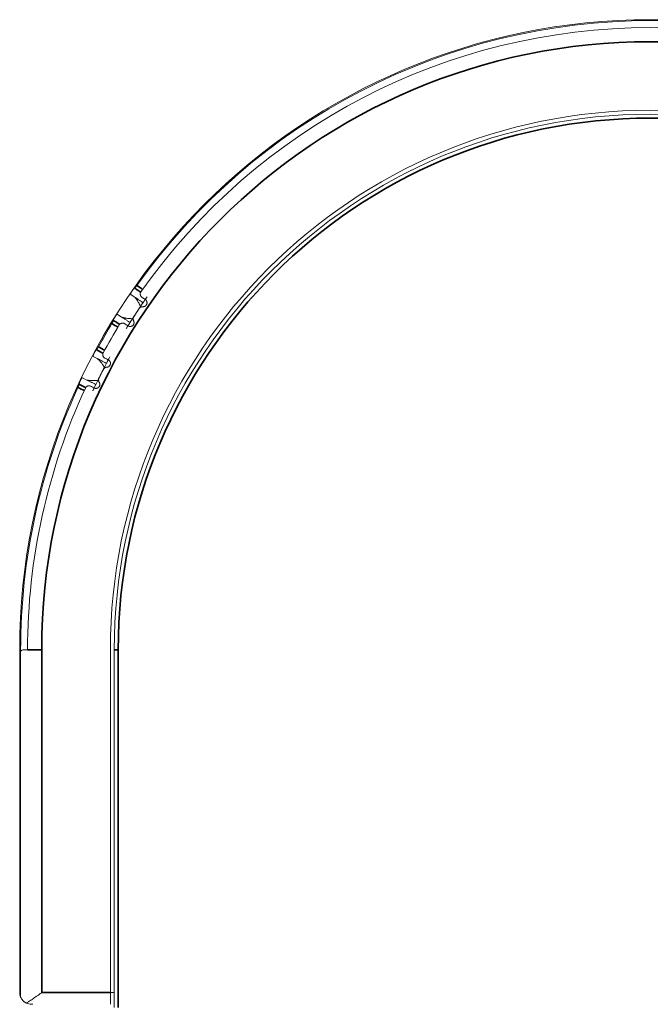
# Model space of a CAD drawing. Header units: millimetres. Extents: x 4 to 1188, y 1 to 840.
# Tile 11 of 256: x 106 to 117, y 241 to 258. Entities that reach past the tile are written whole.
import ezdxf

# ---------------------------------------------------------------- set-up
doc = ezdxf.new("R2010")
doc.units = ezdxf.units.MM
doc.layers.add('1', color=7, linetype='Continuous')

msp = doc.modelspace()

# ---------------------------------------------------------------- linework, layer by layer
at = {"layer": '1', "color": 154, "linetype": 'Continuous', "lineweight": 13}
for p, q in [((108.1387, 253.3893), (108.1979, 253.3488)), ((107.9749, 253.0093), (107.9142, 253.0475)), ((107.5053, 252.3393), (107.5688, 252.3059)), ((107.3863, 251.943), (107.3215, 251.974)), ((106.2604, 247.3718), (106.2604, 241.5718)), ((106.2759, 241.4945), (106.2759, 247.3718)), ((106.2759, 241.4945), (106.2759, 247.348)), ((106.3937, 247.3718), (106.327, 247.3718)), ((107.7937, 241.5718), (107.7937, 247.3718)), ((107.8604, 241.3185), (107.8604, 247.3718)), ((107.7937, 241.3718), (107.7937, 241.5718)), ((107.8604, 241.5718), (107.7937, 241.5718)), ((106.4604, 241.3718), (106.484, 241.3718))]:
    msp.add_line(p, q, dxfattribs=at)
at = {"layer": '1', "color": 154, "linetype": 'Continuous', "lineweight": 35}
for p, q in [((106.2604, 247.3718), (106.2759, 247.3718)), ((106.6337, 247.3718), (106.3937, 247.3718)), ((106.6337, 247.3718), (106.6337, 241.5718)), ((107.927, 247.3718), (107.8604, 247.3718)), ((107.927, 247.3718), (107.927, 241.3185)), ((106.6337, 241.5718), (107.7937, 241.5718))]:
    msp.add_line(p, q, dxfattribs=at)
at = {"layer": '1', "color": 154, "linetype": 'Continuous', "lineweight": 13}
for centre, radius, start, end in [((116.927, 247.3718), 10.6667, 360, 180), ((116.927, 247.3718), 10.6511, 35.3647, 144.61191), ((116.927, 247.3718), 10.5333, 35.12501, 144.87499), ((116.927, 247.3718), 9.1333, 0, 180), ((116.927, 247.3718), 9.0667, 0, 180), ((116.927, 247.3718), 10.4, 146.0173, 147.38723), ((116.927, 247.3718), 10.6511, 148.7647, 151.21191), ((116.927, 247.3718), 10.5333, 148.52501, 151.47499), ((116.927, 247.3718), 10.4, 152.6173, 153.98723), ((116.927, 247.3718), 10.6511, 155.3647, 180), ((116.927, 247.3718), 10.5333, 155.12501, 180), ((106.4604, 241.5718), 0.2, 202.75196, 221.81031), ((106.4604, 241.5718), 0.2, 243.04658, 270)]:
    msp.add_arc(centre, radius, start, end, dxfattribs=at)
at = {"layer": '1', "color": 154, "linetype": 'Continuous', "lineweight": 35}
for radius, start in [(10.2933, 360), (9, 0)]:
    msp.add_arc((116.927, 247.3718), radius, start, 180, dxfattribs=at)
at = {"layer": '1', "color": 154, "linetype": 'Continuous', "lineweight": 13}
for points, knots in [([(108.2438, 253.54), (108.2402, 253.535), (108.2366, 253.5303), (108.2319, 253.5247), (108.231, 253.5236), (108.2291, 253.5215), (108.2281, 253.5204), (108.2253, 253.5173), (108.2235, 253.5154), (108.2208, 253.5126), (108.2199, 253.5117), (108.2181, 253.5099), (108.2172, 253.5091), (108.2146, 253.5066), (108.2113, 253.5036), (108.2083, 253.5011), (108.2061, 253.4994), (108.2054, 253.4989), (108.2041, 253.4979), (108.2034, 253.4974), (108.2028, 253.497)], [0, 0, 0, 0, 0.25, 0.25, 0.3125, 0.3125, 0.375, 0.375, 0.5, 0.5, 0.5625, 0.5625, 0.625, 0.625, 0.75, 0.875, 0.875, 0.9375, 0.9375, 1, 1, 1, 1]), ([(108.2028, 253.497), (108.2013, 253.4959), (108.1998, 253.4947), (108.1973, 253.4924), (108.1965, 253.4916), (108.1947, 253.4898), (108.1938, 253.4889), (108.191, 253.4859), (108.1891, 253.4836), (108.1862, 253.48), (108.1852, 253.4788), (108.1831, 253.4761), (108.1821, 253.4748), (108.179, 253.4707), (108.1769, 253.4679), (108.1738, 253.4636), (108.1728, 253.4622), (108.1707, 253.4592), (108.1696, 253.4578), (108.1665, 253.4533), (108.1644, 253.4504), (108.1614, 253.4459), (108.1604, 253.4445), (108.1585, 253.4415), (108.1575, 253.44), (108.1547, 253.4356), (108.1529, 253.4327), (108.1504, 253.4286), (108.1496, 253.4273), (108.1481, 253.4246), (108.1474, 253.4233), (108.1454, 253.4196), (108.1442, 253.4172), (108.1427, 253.4139), (108.1422, 253.4128), (108.1414, 253.4107), (108.141, 253.4097), (108.14, 253.4067), (108.1395, 253.4049), (108.1387, 253.4014), (108.1384, 253.3997), (108.1381, 253.3966), (108.1381, 253.395), (108.1382, 253.3921), (108.1384, 253.3907), (108.1387, 253.3893)], [0, 0, 0, 0, 0.0625, 0.0625, 0.09375, 0.09375, 0.125, 0.125, 0.1875, 0.1875, 0.21875, 0.21875, 0.25, 0.25, 0.3125, 0.3125, 0.34375, 0.34375, 0.375, 0.375, 0.4375, 0.4375, 0.46875, 0.46875, 0.5, 0.5, 0.5625, 0.5625, 0.59375, 0.59375, 0.625, 0.625, 0.6875, 0.6875, 0.71875, 0.71875, 0.75, 0.75, 0.8125, 0.8125, 0.875, 0.875, 0.9375, 0.9375, 1, 1, 1, 1]), ([(108.1979, 253.3488), (108.2072, 253.3402), (108.2166, 253.3302), (108.2305, 253.3129), (108.2351, 253.3068), (108.2409, 253.2987), (108.242, 253.2971), (108.2443, 253.2938), (108.2455, 253.2921), (108.2489, 253.287), (108.2511, 253.2835), (108.2623, 253.2659), (108.2709, 253.2508), (108.2813, 253.2309), (108.2834, 253.2268), (108.2875, 253.2186), (108.2895, 253.2145), (108.2955, 253.202), (108.2994, 253.1935), (108.3033, 253.1848)], [0, 0, 0, 0, 0.25, 0.25, 0.375, 0.375, 0.40625, 0.40625, 0.4375, 0.4375, 0.5, 0.5, 0.75, 0.75, 0.8125, 0.8125, 0.875, 0.875, 1, 1, 1, 1]), ([(108.3298, 253.3382), (108.3261, 253.3406), (108.3228, 253.3433), (108.3167, 253.3492), (108.314, 253.3525), (108.3104, 253.3577), (108.3093, 253.3595), (108.3072, 253.3632), (108.3062, 253.3651), (108.3037, 253.3709), (108.3023, 253.3749), (108.3009, 253.3812), (108.3005, 253.3834), (108.3, 253.3878), (108.2996, 253.3922), (108.2997, 253.3967), (108.3, 253.4001), (108.3001, 253.4012), (108.3004, 253.4035), (108.3006, 253.4046), (108.3016, 253.4104), (108.3029, 253.4149), (108.3057, 253.4216), (108.3068, 253.4239), (108.3091, 253.4282), (108.3104, 253.4303), (108.3118, 253.4323)], [0, 0, 0, 0, 0.125, 0.125, 0.25, 0.25, 0.3125, 0.3125, 0.375, 0.375, 0.5, 0.5, 0.5625, 0.5625, 0.625, 0.6875, 0.6875, 0.71875, 0.71875, 0.75, 0.75, 0.875, 0.875, 0.9375, 0.9375, 1, 1, 1, 1]), ([(108.3459, 253.2475), (108.3494, 253.2527), (108.3543, 253.2598), (108.3637, 253.2734), (108.3671, 253.2784), (108.3728, 253.2866), (108.3748, 253.2895), (108.3779, 253.294), (108.379, 253.2955), (108.3806, 253.2978), (108.3811, 253.2986), (108.3822, 253.3002), (108.3826, 253.3008), (108.3983, 253.3234), (108.409, 253.3386), (108.4153, 253.3476)], [0, 0, 0, 0, 0.2969881, 0.2969881, 0.4454822, 0.4454822, 0.5197293, 0.5197293, 0.5568528, 0.5568528, 0.5754145, 0.5754145, 0.5939763, 0.5939763, 1, 1, 1, 1]), ([(108.2839, 253.1504), (108.2872, 253.1554), (108.291, 253.1598), (108.2975, 253.1656), (108.2999, 253.1674), (108.3047, 253.1707), (108.3072, 253.1721), (108.3124, 253.1747), (108.3151, 253.1759), (108.3206, 253.1778), (108.3262, 253.1793), (108.3319, 253.1801), (108.3376, 253.1805), (108.3406, 253.1805), (108.3435, 253.1804)], [0, 0, 0, 0, 0.25, 0.25, 0.375, 0.375, 0.5, 0.5, 0.625, 0.625, 0.75, 0.875, 0.875, 1, 1, 1, 1]), ([(108.3435, 253.1804), (108.3471, 253.1802), (108.3544, 253.1803), (108.3615, 253.1817), (108.3686, 253.1837), (108.3721, 253.1849), (108.3787, 253.188), (108.3818, 253.1898), (108.3864, 253.1929), (108.3879, 253.194), (108.3907, 253.1963), (108.3921, 253.1975), (108.3961, 253.2013), (108.3985, 253.2041), (108.4018, 253.2085), (108.4029, 253.21), (108.4048, 253.2131), (108.4057, 253.2147), (108.4082, 253.2196), (108.4096, 253.2229), (108.4113, 253.2282), (108.4118, 253.23), (108.4127, 253.2336), (108.413, 253.2354), (108.4138, 253.2408), (108.414, 253.2444), (108.4139, 253.2499), (108.4138, 253.2518), (108.4135, 253.2554), (108.4132, 253.2572), (108.4122, 253.2626), (108.4113, 253.2661), (108.4094, 253.2712), (108.4087, 253.2729), (108.4072, 253.2762), (108.4064, 253.2778), (108.4038, 253.2825), (108.4018, 253.2855), (108.3985, 253.2897), (108.3973, 253.2911), (108.3949, 253.2937), (108.3936, 253.295), (108.3897, 253.2985), (108.3869, 253.3007), (108.3839, 253.3027)], [0, 0, 0, 0, 0.0625, 0.125, 0.125, 0.1875, 0.1875, 0.25, 0.25, 0.28125, 0.28125, 0.3125, 0.3125, 0.375, 0.375, 0.40625, 0.40625, 0.4375, 0.4375, 0.5, 0.5, 0.53125, 0.53125, 0.5625, 0.5625, 0.625, 0.625, 0.65625, 0.65625, 0.6875, 0.6875, 0.75, 0.75, 0.78125, 0.78125, 0.8125, 0.8125, 0.875, 0.875, 0.90625, 0.90625, 0.9375, 0.9375, 1, 1, 1, 1]), ([(107.9142, 253.0475), (107.9119, 253.0479), (107.9097, 253.0477), (107.906, 253.0463), (107.9047, 253.0457), (107.9027, 253.0444), (107.902, 253.0439), (107.9006, 253.0428), (107.8998, 253.0421), (107.8976, 253.0401), (107.896, 253.0385), (107.8935, 253.0357), (107.8926, 253.0347), (107.8909, 253.0325), (107.8882, 253.0292), (107.8854, 253.0253), (107.8825, 253.0212), (107.8815, 253.0198), (107.8796, 253.017), (107.8786, 253.0155), (107.8757, 253.0111), (107.8738, 253.0081), (107.8708, 253.0035), (107.8699, 253.002), (107.8679, 252.9989), (107.867, 252.9974), (107.8641, 252.9927), (107.8622, 252.9897), (107.8595, 252.985), (107.8586, 252.9835), (107.8569, 252.9804), (107.8543, 252.9759), (107.8521, 252.9717), (107.8501, 252.9676), (107.8494, 252.9663), (107.8482, 252.9637), (107.8471, 252.9612), (107.8462, 252.9589), (107.8453, 252.9566), (107.8449, 252.9555), (107.8438, 252.9523), (107.8433, 252.9503), (107.8428, 252.9484)], [0, 0, 0, 0, 0.125, 0.125, 0.1875, 0.1875, 0.21875, 0.21875, 0.25, 0.25, 0.3125, 0.3125, 0.34375, 0.34375, 0.375, 0.4375, 0.4375, 0.46875, 0.46875, 0.5, 0.5, 0.5625, 0.5625, 0.59375, 0.59375, 0.625, 0.625, 0.6875, 0.6875, 0.71875, 0.71875, 0.75, 0.8125, 0.8125, 0.84375, 0.84375, 0.875, 0.90625, 0.90625, 0.9375, 0.9375, 1, 1, 1, 1]), ([(108.1668, 252.977), (108.1573, 252.9772), (108.148, 252.9775), (108.1297, 252.9784), (108.1206, 252.979), (108.0939, 252.9812), (108.0767, 252.9832), (108.0561, 252.9866), (108.052, 252.9873), (108.0439, 252.9889), (108.0321, 252.9912), (108.0209, 252.994), (107.9996, 252.9998), (107.9866, 253.0043), (107.9749, 253.0093)], [0, 0, 0, 0, 0.125, 0.125, 0.25, 0.25, 0.5, 0.5, 0.5625, 0.5625, 0.625, 0.75, 0.75, 1, 1, 1, 1]), ([(108.1873, 252.9426), (108.1846, 252.9478), (108.1827, 252.9532), (108.1813, 252.9603), (108.181, 252.9617), (108.1806, 252.9646), (108.1804, 252.9661), (108.1801, 252.9704), (108.1801, 252.9762), (108.1808, 252.982), (108.1816, 252.9863), (108.1819, 252.9878), (108.1826, 252.9906), (108.183, 252.992), (108.1853, 252.9989), (108.1878, 253.0042), (108.1911, 253.0091)], [0, 0, 0, 0, 0.25, 0.25, 0.3125, 0.3125, 0.375, 0.375, 0.5, 0.625, 0.625, 0.6875, 0.6875, 0.75, 0.75, 1, 1, 1, 1]), ([(107.8428, 252.9484), (107.8422, 252.9454), (107.8412, 252.9419), (107.8396, 252.9369), (107.8392, 252.9359), (107.8385, 252.9337), (107.8381, 252.9327), (107.8369, 252.9294), (107.8351, 252.9248), (107.833, 252.92), (107.8313, 252.9163), (107.8307, 252.9151), (107.8295, 252.9126), (107.8289, 252.9113), (107.8257, 252.9051), (107.8229, 252.9), (107.8199, 252.895)], [0, 0, 0, 0, 0.25, 0.25, 0.3125, 0.3125, 0.375, 0.375, 0.5, 0.625, 0.625, 0.6875, 0.6875, 0.75, 0.75, 1, 1, 1, 1]), ([(107.9435, 252.8715), (107.9461, 252.8758), (107.9491, 252.8796), (107.9541, 252.8848), (107.9559, 252.8864), (107.9595, 252.8895), (107.9633, 252.8923), (107.9672, 252.8946), (107.9703, 252.8962), (107.9713, 252.8967), (107.9734, 252.8977), (107.9744, 252.8981), (107.9795, 252.9002), (107.9837, 252.9014), (107.9901, 252.9026), (107.9922, 252.9029), (107.9965, 252.9033), (107.9986, 252.9034), (108.005, 252.9034), (108.0092, 252.903), (108.0155, 252.9017), (108.0175, 252.9012), (108.0216, 252.9), (108.0236, 252.8993), (108.0295, 252.8969), (108.0333, 252.8949), (108.037, 252.8925)], [0, 0, 0, 0, 0.125, 0.125, 0.1875, 0.1875, 0.25, 0.3125, 0.3125, 0.34375, 0.34375, 0.375, 0.375, 0.5, 0.5, 0.5625, 0.5625, 0.625, 0.625, 0.75, 0.75, 0.8125, 0.8125, 0.875, 0.875, 1, 1, 1, 1]), ([(108.064, 252.8129), (108.0659, 252.8161), (108.0681, 252.8197), (108.0734, 252.8282), (108.0766, 252.8334), (108.0818, 252.8419), (108.0837, 252.8449), (108.0865, 252.8495), (108.0875, 252.8511), (108.089, 252.8535), (108.0895, 252.8543), (108.0905, 252.8559), (108.0909, 252.8566), (108.1118, 252.8902), (108.1236, 252.9089), (108.1266, 252.9137)], [0, 0, 0, 0, 0.1212478, 0.1212478, 0.2677065, 0.2677065, 0.3409359, 0.3409359, 0.3775505, 0.3775505, 0.3958579, 0.3958579, 0.4141652, 0.4141652, 1, 1, 1, 1]), ([(108.0911, 252.8569), (108.0941, 252.8549), (108.1002, 252.8516), (108.1069, 252.8492), (108.1122, 252.8478), (108.1139, 252.8474), (108.1175, 252.8467), (108.1192, 252.8465), (108.1246, 252.8459), (108.1282, 252.8458), (108.1336, 252.8462), (108.1355, 252.8464), (108.1391, 252.8469), (108.1409, 252.8472), (108.1462, 252.8485), (108.1496, 252.8495), (108.1547, 252.8516), (108.1564, 252.8524), (108.1597, 252.8541), (108.1613, 252.855), (108.1659, 252.8579), (108.1689, 252.86), (108.173, 252.8637), (108.1743, 252.8649), (108.1769, 252.8676), (108.1781, 252.869), (108.1816, 252.8732), (108.1837, 252.8762), (108.1864, 252.881), (108.1873, 252.8826), (108.1888, 252.886), (108.1895, 252.8877), (108.1915, 252.8928), (108.1924, 252.8963), (108.1935, 252.9017), (108.1938, 252.9035), (108.1942, 252.9072), (108.1943, 252.909), (108.1944, 252.9145), (108.1942, 252.9181), (108.1935, 252.9236), (108.1932, 252.9254), (108.1924, 252.929), (108.1919, 252.9307), (108.1903, 252.9359), (108.1889, 252.9393), (108.1873, 252.9426)], [0, 0, 0, 0, 0.0625, 0.125, 0.125, 0.15625, 0.15625, 0.1875, 0.1875, 0.25, 0.25, 0.28125, 0.28125, 0.3125, 0.3125, 0.375, 0.375, 0.40625, 0.40625, 0.4375, 0.4375, 0.5, 0.5, 0.53125, 0.53125, 0.5625, 0.5625, 0.625, 0.625, 0.65625, 0.65625, 0.6875, 0.6875, 0.75, 0.75, 0.78125, 0.78125, 0.8125, 0.8125, 0.875, 0.875, 0.90625, 0.90625, 0.9375, 0.9375, 1, 1, 1, 1]), ([(107.5923, 252.5011), (107.5894, 252.4957), (107.5863, 252.4906), (107.5823, 252.4846), (107.5815, 252.4833), (107.5799, 252.481), (107.5791, 252.4798), (107.5767, 252.4764), (107.5751, 252.4743), (107.5727, 252.4712), (107.5719, 252.4702), (107.5703, 252.4683), (107.5695, 252.4673), (107.5672, 252.4646), (107.5643, 252.4612), (107.5616, 252.4584), (107.5596, 252.4564), (107.559, 252.4558), (107.5578, 252.4547), (107.5572, 252.4541), (107.5566, 252.4536)], [0, 0, 0, 0, 0.25, 0.25, 0.3125, 0.3125, 0.375, 0.375, 0.5, 0.5, 0.5625, 0.5625, 0.625, 0.625, 0.75, 0.875, 0.875, 0.9375, 0.9375, 1, 1, 1, 1]), ([(107.5566, 252.4536), (107.5553, 252.4525), (107.5539, 252.451), (107.5517, 252.4485), (107.5509, 252.4476), (107.5494, 252.4456), (107.5486, 252.4446), (107.5462, 252.4412), (107.5446, 252.4388), (107.542, 252.4349), (107.5412, 252.4335), (107.5395, 252.4307), (107.5386, 252.4292), (107.536, 252.4248), (107.5342, 252.4218), (107.5316, 252.4172), (107.5308, 252.4156), (107.529, 252.4125), (107.5281, 252.4109), (107.5256, 252.4061), (107.5239, 252.4029), (107.5214, 252.3982), (107.5206, 252.3966), (107.519, 252.3934), (107.5182, 252.3918), (107.5158, 252.3871), (107.5144, 252.3841), (107.5124, 252.3797), (107.5118, 252.3783), (107.5106, 252.3755), (107.51, 252.3741), (107.5085, 252.3701), (107.5076, 252.3677), (107.5065, 252.3642), (107.5061, 252.363), (107.5055, 252.3609), (107.5053, 252.3598), (107.5046, 252.3568), (107.5043, 252.3549), (107.5039, 252.3513), (107.5038, 252.3496), (107.5039, 252.3464), (107.504, 252.3449), (107.5045, 252.342), (107.5049, 252.3407), (107.5053, 252.3393)], [0, 0, 0, 0, 0.0625, 0.0625, 0.09375, 0.09375, 0.125, 0.125, 0.1875, 0.1875, 0.21875, 0.21875, 0.25, 0.25, 0.3125, 0.3125, 0.34375, 0.34375, 0.375, 0.375, 0.4375, 0.4375, 0.46875, 0.46875, 0.5, 0.5, 0.5625, 0.5625, 0.59375, 0.59375, 0.625, 0.625, 0.6875, 0.6875, 0.71875, 0.71875, 0.75, 0.75, 0.8125, 0.8125, 0.875, 0.875, 0.9375, 0.9375, 1, 1, 1, 1]), ([(107.701, 252.3105), (107.6971, 252.3125), (107.6935, 252.3148), (107.6868, 252.32), (107.6837, 252.3229), (107.6795, 252.3276), (107.6782, 252.3293), (107.6757, 252.3327), (107.6745, 252.3345), (107.6713, 252.34), (107.6695, 252.3438), (107.6674, 252.35), (107.6667, 252.3521), (107.6657, 252.3563), (107.6648, 252.3607), (107.6644, 252.3651), (107.6643, 252.3685), (107.6643, 252.3697), (107.6643, 252.372), (107.6643, 252.3732), (107.6647, 252.379), (107.6655, 252.3837), (107.6675, 252.3906), (107.6683, 252.393), (107.6701, 252.3975), (107.6712, 252.3997), (107.6724, 252.4019)], [0, 0, 0, 0, 0.125, 0.125, 0.25, 0.25, 0.3125, 0.3125, 0.375, 0.375, 0.5, 0.5, 0.5625, 0.5625, 0.625, 0.6875, 0.6875, 0.71875, 0.71875, 0.75, 0.75, 0.875, 0.875, 0.9375, 0.9375, 1, 1, 1, 1]), ([(107.5688, 252.3059), (107.579, 252.2984), (107.5895, 252.2895), (107.6053, 252.274), (107.6106, 252.2685), (107.6172, 252.2611), (107.6185, 252.2596), (107.6212, 252.2566), (107.6225, 252.255), (107.6265, 252.2504), (107.6292, 252.2472), (107.6423, 252.2309), (107.6526, 252.2169), (107.6652, 252.1983), (107.6677, 252.1945), (107.6727, 252.1869), (107.6752, 252.183), (107.6826, 252.1712), (107.6875, 252.1632), (107.6923, 252.1551)], [0, 0, 0, 0, 0.25, 0.25, 0.375, 0.375, 0.40625, 0.40625, 0.4375, 0.4375, 0.5, 0.5, 0.75, 0.75, 0.8125, 0.8125, 0.875, 0.875, 1, 1, 1, 1]), ([(107.7274, 252.2222), (107.7303, 252.2278), (107.7344, 252.2355), (107.7421, 252.25), (107.745, 252.2554), (107.7497, 252.2642), (107.7513, 252.2673), (107.7539, 252.2721), (107.7548, 252.2738), (107.7561, 252.2763), (107.7565, 252.2771), (107.7574, 252.2788), (107.7578, 252.2795), (107.7708, 252.3036), (107.7796, 252.32), (107.7849, 252.3297)], [0, 0, 0, 0, 0.2969881, 0.2969881, 0.4454822, 0.4454822, 0.5197293, 0.5197293, 0.5568528, 0.5568528, 0.5754145, 0.5754145, 0.5939763, 0.5939763, 1, 1, 1, 1]), ([(107.7327, 252.1553), (107.7364, 252.1555), (107.7436, 252.1565), (107.7505, 252.1587), (107.7573, 252.1615), (107.7606, 252.1631), (107.7668, 252.1669), (107.7698, 252.1691), (107.774, 252.1727), (107.7753, 252.174), (107.7779, 252.1766), (107.7791, 252.1779), (107.7826, 252.1822), (107.7847, 252.1852), (107.7875, 252.1899), (107.7883, 252.1916), (107.7899, 252.1949), (107.7906, 252.1966), (107.7925, 252.2017), (107.7936, 252.2052), (107.7946, 252.2106), (107.7949, 252.2125), (107.7953, 252.2161), (107.7955, 252.2179), (107.7957, 252.2234), (107.7955, 252.227), (107.7947, 252.2325), (107.7944, 252.2343), (107.7936, 252.2379), (107.7932, 252.2396), (107.7916, 252.2449), (107.7902, 252.2482), (107.7878, 252.2531), (107.7869, 252.2547), (107.7851, 252.2578), (107.7841, 252.2593), (107.7809, 252.2637), (107.7786, 252.2664), (107.7748, 252.2703), (107.7735, 252.2715), (107.7708, 252.2738), (107.7694, 252.2749), (107.765, 252.278), (107.762, 252.2798), (107.7589, 252.2814)], [0, 0, 0, 0, 0.0625, 0.125, 0.125, 0.1875, 0.1875, 0.25, 0.25, 0.28125, 0.28125, 0.3125, 0.3125, 0.375, 0.375, 0.40625, 0.40625, 0.4375, 0.4375, 0.5, 0.5, 0.53125, 0.53125, 0.5625, 0.5625, 0.625, 0.625, 0.65625, 0.65625, 0.6875, 0.6875, 0.75, 0.75, 0.78125, 0.78125, 0.8125, 0.8125, 0.875, 0.875, 0.90625, 0.90625, 0.9375, 0.9375, 1, 1, 1, 1]), ([(107.677, 252.1187), (107.6797, 252.124), (107.683, 252.1288), (107.6888, 252.1354), (107.6909, 252.1374), (107.6953, 252.1412), (107.6977, 252.143), (107.7025, 252.1461), (107.705, 252.1476), (107.7103, 252.1501), (107.7157, 252.1523), (107.7213, 252.1537), (107.7269, 252.1548), (107.7298, 252.1551), (107.7327, 252.1553)], [0, 0, 0, 0, 0.25, 0.25, 0.375, 0.375, 0.5, 0.5, 0.625, 0.625, 0.75, 0.875, 0.875, 1, 1, 1, 1]), ([(107.2621, 251.8674), (107.2618, 251.8643), (107.2612, 251.8607), (107.2602, 251.8555), (107.2599, 251.8545), (107.2595, 251.8523), (107.2592, 251.8512), (107.2584, 251.8477), (107.2571, 251.843), (107.2556, 251.838), (107.2543, 251.8342), (107.2539, 251.8329), (107.253, 251.8302), (107.2525, 251.8289), (107.2501, 251.8223), (107.2479, 251.817), (107.2454, 251.8116)], [0, 0, 0, 0, 0.25, 0.25, 0.3125, 0.3125, 0.375, 0.375, 0.5, 0.625, 0.625, 0.6875, 0.6875, 0.75, 0.75, 1, 1, 1, 1]), ([(107.3215, 251.974), (107.3193, 251.9741), (107.317, 251.9736), (107.3136, 251.9718), (107.3124, 251.971), (107.3105, 251.9695), (107.3099, 251.969), (107.3086, 251.9677), (107.3079, 251.967), (107.3059, 251.9647), (107.3045, 251.9629), (107.3024, 251.9599), (107.3016, 251.9588), (107.3001, 251.9564), (107.2979, 251.9528), (107.2955, 251.9486), (107.2931, 251.9442), (107.2923, 251.9427), (107.2907, 251.9397), (107.2899, 251.9381), (107.2875, 251.9334), (107.2859, 251.9302), (107.2836, 251.9253), (107.2828, 251.9237), (107.2812, 251.9204), (107.2804, 251.9187), (107.2781, 251.9138), (107.2766, 251.9105), (107.2744, 251.9057), (107.2737, 251.904), (107.2723, 251.9008), (107.2703, 251.896), (107.2686, 251.8915), (107.2671, 251.8872), (107.2666, 251.8858), (107.2657, 251.8832), (107.2649, 251.8806), (107.2642, 251.8781), (107.2636, 251.8758), (107.2633, 251.8746), (107.2626, 251.8713), (107.2623, 251.8693), (107.2621, 251.8674)], [0, 0, 0, 0, 0.125, 0.125, 0.1875, 0.1875, 0.21875, 0.21875, 0.25, 0.25, 0.3125, 0.3125, 0.34375, 0.34375, 0.375, 0.4375, 0.4375, 0.46875, 0.46875, 0.5, 0.5, 0.5625, 0.5625, 0.59375, 0.59375, 0.625, 0.625, 0.6875, 0.6875, 0.71875, 0.71875, 0.75, 0.8125, 0.8125, 0.84375, 0.84375, 0.875, 0.90625, 0.90625, 0.9375, 0.9375, 1, 1, 1, 1]), ([(107.3709, 251.8026), (107.373, 251.807), (107.3755, 251.8112), (107.3799, 251.8169), (107.3815, 251.8188), (107.3848, 251.8222), (107.3882, 251.8254), (107.3918, 251.8282), (107.3947, 251.8302), (107.3956, 251.8308), (107.3976, 251.832), (107.3985, 251.8325), (107.4034, 251.8352), (107.4074, 251.8369), (107.4136, 251.8388), (107.4157, 251.8393), (107.4199, 251.8402), (107.422, 251.8405), (107.4283, 251.8412), (107.4326, 251.8413), (107.4389, 251.8408), (107.441, 251.8405), (107.4452, 251.8398), (107.4473, 251.8393), (107.4534, 251.8376), (107.4574, 251.836), (107.4614, 251.8341)], [0, 0, 0, 0, 0.125, 0.125, 0.1875, 0.1875, 0.25, 0.3125, 0.3125, 0.34375, 0.34375, 0.375, 0.375, 0.5, 0.5, 0.5625, 0.5625, 0.625, 0.625, 0.75, 0.75, 0.8125, 0.8125, 0.875, 0.875, 1, 1, 1, 1]), ([(107.5806, 251.933), (107.5712, 251.9321), (107.5619, 251.9313), (107.5436, 251.9301), (107.5345, 251.9296), (107.5078, 251.9287), (107.4904, 251.9288), (107.4695, 251.9298), (107.4653, 251.93), (107.4572, 251.9306), (107.4451, 251.9316), (107.4337, 251.9331), (107.4119, 251.9364), (107.3984, 251.9394), (107.3863, 251.943)], [0, 0, 0, 0, 0.125, 0.125, 0.25, 0.25, 0.5, 0.5, 0.5625, 0.5625, 0.625, 0.75, 0.75, 1, 1, 1, 1]), ([(107.4973, 251.7582), (107.4989, 251.7616), (107.5006, 251.7653), (107.5049, 251.7744), (107.5075, 251.78), (107.5117, 251.789), (107.5132, 251.7922), (107.5155, 251.7971), (107.5163, 251.7988), (107.5175, 251.8013), (107.5179, 251.8022), (107.5187, 251.8039), (107.5191, 251.8046), (107.5359, 251.8404), (107.5455, 251.8603), (107.548, 251.8655)], [0, 0, 0, 0, 0.1212478, 0.1212478, 0.2677065, 0.2677065, 0.3409359, 0.3409359, 0.3775505, 0.3775505, 0.3958579, 0.3958579, 0.4141652, 0.4141652, 1, 1, 1, 1]), ([(107.5192, 251.805), (107.5224, 251.8034), (107.5289, 251.8007), (107.5358, 251.7991), (107.5412, 251.7983), (107.543, 251.7981), (107.5466, 251.7979), (107.5484, 251.7978), (107.5537, 251.7979), (107.5573, 251.7983), (107.5627, 251.7992), (107.5645, 251.7996), (107.568, 251.8005), (107.5698, 251.8011), (107.5749, 251.8029), (107.5782, 251.8044), (107.583, 251.8071), (107.5846, 251.808), (107.5877, 251.8101), (107.5891, 251.8111), (107.5934, 251.8145), (107.5961, 251.817), (107.5998, 251.8211), (107.601, 251.8225), (107.6032, 251.8255), (107.6043, 251.827), (107.6072, 251.8316), (107.609, 251.8348), (107.6111, 251.8398), (107.6118, 251.8416), (107.613, 251.8451), (107.6135, 251.8468), (107.6148, 251.8522), (107.6154, 251.8558), (107.6158, 251.8612), (107.6159, 251.8631), (107.6158, 251.8668), (107.6157, 251.8686), (107.6153, 251.8741), (107.6146, 251.8777), (107.6133, 251.883), (107.6127, 251.8847), (107.6115, 251.8882), (107.6109, 251.8899), (107.6086, 251.8949), (107.6069, 251.8981), (107.6049, 251.9011)], [0, 0, 0, 0, 0.0625, 0.125, 0.125, 0.15625, 0.15625, 0.1875, 0.1875, 0.25, 0.25, 0.28125, 0.28125, 0.3125, 0.3125, 0.375, 0.375, 0.40625, 0.40625, 0.4375, 0.4375, 0.5, 0.5, 0.53125, 0.53125, 0.5625, 0.5625, 0.625, 0.625, 0.65625, 0.65625, 0.6875, 0.6875, 0.75, 0.75, 0.78125, 0.78125, 0.8125, 0.8125, 0.875, 0.875, 0.90625, 0.90625, 0.9375, 0.9375, 1, 1, 1, 1]), ([(107.6049, 251.9011), (107.6017, 251.906), (107.5992, 251.9112), (107.5969, 251.9181), (107.5965, 251.9195), (107.5957, 251.9223), (107.5954, 251.9237), (107.5946, 251.928), (107.5939, 251.9337), (107.5939, 251.9395), (107.5942, 251.9439), (107.5944, 251.9454), (107.5948, 251.9483), (107.595, 251.9497), (107.5965, 251.9569), (107.5984, 251.9624), (107.6011, 251.9677)], [0, 0, 0, 0, 0.25, 0.25, 0.3125, 0.3125, 0.375, 0.375, 0.5, 0.625, 0.625, 0.6875, 0.6875, 0.75, 0.75, 1, 1, 1, 1]), ([(106.327, 247.3718), (106.3212, 247.3718), (106.3158, 247.3711), (106.3058, 247.3686), (106.3012, 247.3668), (106.2948, 247.3635), (106.2928, 247.3624), (106.2889, 247.3598), (106.287, 247.3585), (106.2818, 247.3543), (106.2787, 247.3512), (106.2759, 247.348)], [0, 0, 0, 0, 0.25, 0.25, 0.5, 0.5, 0.625, 0.625, 0.75, 0.75, 1, 1, 1, 1]), ([(106.2759, 241.4945), (106.2707, 241.507), (106.2668, 241.5198), (106.263, 241.5391), (106.262, 241.5456), (106.261, 241.5554), (106.2607, 241.5603), (106.2605, 241.5653), (106.2604, 241.5685), (106.2604, 241.5702), (106.2604, 241.5718)], [0, 0, 0, 0, 0.5, 0.5, 0.75, 0.75, 0.875, 0.9375, 0.9375, 1, 1, 1, 1]), ([(106.3697, 241.3935), (106.3793, 241.3984), (106.3891, 241.4038), (106.4043, 241.4127), (106.4095, 241.4158), (106.42, 241.4222), (106.4253, 241.4255), (106.4413, 241.4357), (106.4521, 241.4428), (106.4739, 241.4574), (106.4849, 241.4649), (106.5072, 241.4804), (106.5185, 241.4884), (106.5327, 241.4985), (106.5356, 241.5005), (106.5413, 241.5046), (106.5442, 241.5067), (106.5528, 241.5129), (106.5585, 241.517), (106.5758, 241.5295), (106.5873, 241.5379), (106.6047, 241.5506), (106.6134, 241.5569), (106.6235, 241.5644), (106.6279, 241.5676), (106.6308, 241.5697), (106.6323, 241.5708), (106.6337, 241.5718)], [0, 0, 0, 0, 0.125, 0.125, 0.1875, 0.1875, 0.25, 0.25, 0.375, 0.375, 0.5, 0.5, 0.625, 0.625, 0.65625, 0.65625, 0.6875, 0.6875, 0.75, 0.75, 0.875, 0.875, 0.9375, 0.96875, 0.984375, 0.984375, 1, 1, 1, 1]), ([(106.2759, 241.4945), (106.2801, 241.4845), (106.2852, 241.4748), (106.2969, 241.4561), (106.3037, 241.447), (106.319, 241.4298), (106.3277, 241.4217), (106.3399, 241.4121), (106.3424, 241.4103), (106.3476, 241.4066), (106.3502, 241.4049), (106.3582, 241.3997), (106.3639, 241.3965), (106.3697, 241.3935)], [0, 0, 0, 0, 0.25, 0.25, 0.5, 0.5, 0.75, 0.75, 0.8125, 0.8125, 0.875, 0.875, 1, 1, 1, 1])]:
    msp.add_open_spline(points, degree=3, knots=knots, dxfattribs=at)
at = {"layer": '1', "color": 154, "linetype": 'Continuous', "lineweight": 35}
for points in [[(108.2438, 253.54), (108.2777, 253.5162), (108.3117, 253.4923), (108.3456, 253.4685)], [(107.9211, 252.8328), (107.8874, 252.8535), (107.8536, 252.8743), (107.8199, 252.895)], [(107.5923, 252.5011), (107.6272, 252.4822), (107.662, 252.4633), (107.6969, 252.4444)], [(107.3553, 251.7605), (107.3187, 251.7775), (107.282, 251.7946), (107.2454, 251.8116)]]:
    msp.add_open_spline(points, degree=3, dxfattribs=at)
at = {"layer": '1', "color": 154, "linetype": 'Continuous', "lineweight": 13}
for points, degree in [([(108.3459, 253.2475), (108.1979, 253.3488)], 1), ([(108.3839, 253.3027), (108.3745, 253.3088), (108.3562, 253.3209), (108.3385, 253.3325), (108.3298, 253.3382)], 3), ([(108.3033, 253.1848), (108.3277, 253.2211), (108.342, 253.2419), (108.3459, 253.2475)], 3), ([(108.1266, 252.9137), (107.9749, 253.0093)], 1), ([(108.1911, 253.0091), (108.222, 253.0562), (108.253, 253.1033), (108.2839, 253.1504)], 3), ([(108.037, 252.8925), (108.0456, 252.8868), (108.0634, 252.8751), (108.0817, 252.863), (108.0911, 252.8569)], 3), ([(108.1266, 252.9137), (108.1307, 252.9201), (108.1439, 252.9413), (108.1668, 252.977)], 3), ([(107.7274, 252.2222), (107.5688, 252.3059)], 1), ([(107.6923, 252.1551), (107.7124, 252.194), (107.7242, 252.2162), (107.7274, 252.2222)], 3), ([(107.7589, 252.2814), (107.7488, 252.2865), (107.7292, 252.2963), (107.7103, 252.3059), (107.701, 252.3105)], 3), ([(107.6011, 251.9677), (107.6264, 252.018), (107.6517, 252.0684), (107.677, 252.1187)], 3), ([(107.548, 251.8655), (107.3863, 251.943)], 1), ([(107.4614, 251.8341), (107.4706, 251.8294), (107.4896, 251.8199), (107.5092, 251.81), (107.5192, 251.805)], 3), ([(107.548, 251.8655), (107.5513, 251.8723), (107.562, 251.8949), (107.5806, 251.933)], 3)]:
    msp.add_open_spline(points, degree=degree, dxfattribs=at)
at = {"layer": '1', "color": 154, "linetype": 'Continuous', "lineweight": 35}
for points, knots in [([(108.3069, 253.4238), (108.2924, 253.434), (108.2779, 253.4442), (108.2589, 253.4575), (108.2543, 253.4607), (108.2341, 253.475), (108.2185, 253.486), (108.2028, 253.497)], [0, 0, 0, 0, 0.417325, 0.417325, 0.5485593, 0.5485593, 1, 1, 1, 1]), ([(107.8428, 252.9484), (107.8705, 252.9315), (107.8981, 252.9146), (107.9344, 252.8923), (107.9431, 252.887), (107.9518, 252.8816)], [0, 0, 0, 0, 0.7602005, 0.7602005, 1, 1, 1, 1]), ([(107.6684, 252.3929), (107.6529, 252.4014), (107.6373, 252.4098), (107.6168, 252.4209), (107.6119, 252.4236), (107.5902, 252.4354), (107.5734, 252.4445), (107.5566, 252.4536)], [0, 0, 0, 0, 0.417325, 0.417325, 0.549649, 0.549649, 1, 1, 1, 1]), ([(107.2621, 251.8674), (107.2915, 251.8537), (107.3209, 251.8401), (107.3595, 251.8221), (107.3688, 251.8178), (107.378, 251.8135)], [0, 0, 0, 0, 0.7602005, 0.7602005, 1, 1, 1, 1])]:
    msp.add_open_spline(points, degree=3, knots=knots, dxfattribs=at)

doc.saveas('drawing.dxf')
